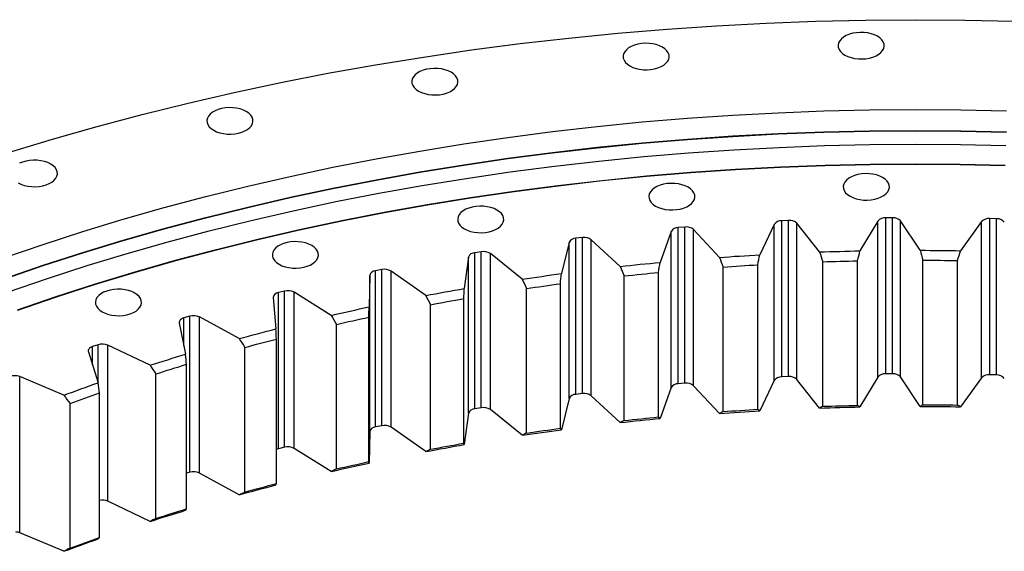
# Model space of a CAD drawing. Header units: millimetres. Extents: x 90 to 11535, y 34437 to 43816.
# Tile 10 of 14: x 6904 to 7460, y 39671 to 39971. Entities that reach past the tile are written whole.
import ezdxf

# ---------------------------------------------------------------- set-up
doc = ezdxf.new("R2010")
doc.units = ezdxf.units.MM
doc.header["$LTSCALE"] = 50

msp = doc.modelspace()

# ---------------------------------------------------------------- linework, layer by layer
at = {"color": 7, "linetype": 'Continuous', "lineweight": 25}
for p, q in [((7396.53, 39859.14), (7392.75, 39859.1)), ((7392.75, 39770.92), (7392.75, 39859.1)), ((7396.53, 39770.95), (7396.53, 39859.14)), ((7279.39, 39853.85), (7275.64, 39853.53)), ((7275.64, 39765.35), (7275.64, 39853.53)), ((7279.39, 39765.66), (7279.39, 39853.85)), ((7329.8, 39855.38), (7321.6, 39838.2)), ((7329.8, 39767.19), (7329.8, 39855.38)), ((7337.81, 39857.58), (7334.04, 39857.4)), ((7334.04, 39769.22), (7334.04, 39857.4)), ((7337.81, 39769.39), (7337.81, 39857.58)), ((7355.41, 39839.77), (7342.56, 39855.97)), ((7342.56, 39767.78), (7342.56, 39855.97)), ((7388.29, 39857.24), (7378.2, 39840.4)), ((7388.29, 39769.05), (7388.29, 39857.24)), ((7412.11, 39840.71), (7401.09, 39857.36)), ((7401.09, 39769.17), (7401.09, 39857.36)), ((7446.87, 39856.93), (7434.93, 39840.5)), ((7446.87, 39768.75), (7446.87, 39856.93)), ((7455.31, 39858.52), (7451.53, 39858.63)), ((7451.53, 39770.44), (7451.53, 39858.63)), ((7455.31, 39770.34), (7455.31, 39858.52)), ((7221.49, 39847.96), (7217.79, 39847.51)), ((7221.49, 39759.78), (7221.49, 39847.96)), ((7271.63, 39851.35), (7265.35, 39833.91)), ((7271.63, 39763.17), (7271.63, 39851.35)), ((7298.92, 39836.72), (7284.3, 39852.42)), ((7284.3, 39764.23), (7284.3, 39852.42)), ((7214.03, 39845.19), (7209.7, 39827.55)), ((7214.03, 39757), (7214.03, 39845.19)), ((7217.79, 39759.33), (7217.79, 39847.51)), ((7242.89, 39831.6), (7226.56, 39846.72)), ((7226.56, 39758.53), (7226.56, 39846.72)), ((7157.23, 39836.91), (7154.87, 39819.14)), ((7157.23, 39748.72), (7157.23, 39836.91)), ((7164.37, 39839.95), (7160.73, 39839.36)), ((7160.73, 39751.18), (7160.73, 39839.36)), ((7164.37, 39751.77), (7164.37, 39839.95)), ((7187.54, 39824.41), (7169.57, 39838.9)), ((7169.57, 39750.71), (7169.57, 39838.9)), ((7300.95, 39749.62), (7300.95, 39831.28)), ((7320.46, 39750.89), (7320.46, 39832.55)), ((7357.19, 39752.59), (7357.19, 39834.25)), ((7376.8, 39753.14), (7376.8, 39834.79)), ((7413.65, 39753.48), (7413.65, 39835.13)), ((7433.27, 39753.3), (7433.27, 39834.95)), ((7101.47, 39826.54), (7101.09, 39808.72)), ((7101.47, 39738.35), (7101.47, 39826.54)), ((7108.26, 39829.84), (7104.69, 39829.12)), ((7104.69, 39740.94), (7104.69, 39829.12)), ((7108.26, 39741.66), (7108.26, 39829.84)), ((7133.1, 39815.19), (7113.56, 39828.98)), ((7113.56, 39740.8), (7113.56, 39828.98)), ((7245.16, 39744.58), (7245.16, 39826.23)), ((7264.48, 39746.56), (7264.48, 39828.22)), ((7209.1, 39740.18), (7209.1, 39821.83)), ((7053.38, 39817.68), (7049.9, 39816.83)), ((7049.9, 39728.64), (7049.9, 39816.83)), ((7053.38, 39729.49), (7053.38, 39817.68)), ((7079.8, 39803.98), (7058.77, 39817.02)), ((7058.77, 39728.83), (7058.77, 39817.02)), ((7190.04, 39737.48), (7190.04, 39819.13)), ((7046.98, 39814.13), (7048.57, 39796.34)), ((7135.82, 39728.35), (7135.82, 39810.01)), ((7154.54, 39731.75), (7154.54, 39813.41)), ((6999.97, 39803.51), (6996.59, 39802.53)), ((6999.97, 39715.33), (6999.97, 39803.51)), ((6993.97, 39799.74), (6997.53, 39782.04)), ((7027.85, 39790.81), (7005.42, 39803.05)), ((7005.42, 39714.86), (7005.42, 39803.05)), ((7082.73, 39717.24), (7082.73, 39798.9)), ((7101.03, 39721.33), (7101.03, 39802.98)), ((6948.24, 39787.4), (6944.97, 39786.29)), ((6977.47, 39775.76), (6953.72, 39787.14)), ((6953.72, 39698.95), (6953.72, 39787.14)), ((7048.79, 39708.95), (7048.79, 39790.6)), ((6942.67, 39783.41), (6948.19, 39765.88)), ((7030.97, 39704.19), (7030.97, 39785.85)), ((6998.03, 39694.66), (6998.03, 39776.31)), ((6980.78, 39689.26), (6980.78, 39770.91)), ((7396.53, 39770.95), (7392.75, 39770.92)), ((7455.31, 39770.34), (7451.53, 39770.44)), ((6928.87, 39758.87), (6903.91, 39769.35)), ((6903.91, 39681.16), (6903.91, 39769.35)), ((7279.39, 39765.66), (7275.64, 39765.35)), ((7329.8, 39767.19), (7321.6, 39750.01)), ((7337.81, 39769.39), (7334.04, 39769.22)), ((7355.41, 39751.58), (7342.56, 39767.78)), ((7388.29, 39769.05), (7378.2, 39752.21)), ((7412.11, 39752.53), (7401.09, 39769.17)), ((7446.87, 39768.75), (7434.93, 39752.32)), ((6948.96, 39678.52), (6948.96, 39760.17)), ((7221.49, 39759.78), (7217.79, 39759.33)), ((7271.63, 39763.17), (7265.35, 39745.72)), ((7298.92, 39748.54), (7284.3, 39764.23)), ((6932.34, 39672.49), (6932.34, 39754.14)), ((7214.03, 39757), (7209.7, 39739.36)), ((7242.89, 39743.41), (7226.56, 39758.53)), ((7157.23, 39748.72), (7154.87, 39730.95)), ((7164.37, 39751.77), (7160.73, 39751.18)), ((7187.54, 39736.22), (7169.57, 39750.71)), ((7101.47, 39738.35), (7101.09, 39720.54)), ((7108.26, 39741.66), (7104.69, 39740.94)), ((7133.1, 39727), (7113.56, 39740.8)), ((7053.38, 39729.49), (7049.9, 39728.64)), ((7079.8, 39715.79), (7058.77, 39728.83)), ((6999.97, 39715.33), (6998.03, 39714.76)), ((7027.85, 39702.63), (7005.42, 39714.86)), ((6977.47, 39687.57), (6953.72, 39698.95)), ((6928.87, 39670.68), (6903.91, 39681.16))]:
    msp.add_line(p, q, dxfattribs=at)
at = {"color": 82, "linetype": 'Continuous', "lineweight": 25}
for p, q in [((6996.59, 39786.75), (6996.59, 39802.53)), ((6948.24, 39765.53), (6948.24, 39787.4)), ((6944.97, 39776.1), (6944.97, 39786.29))]:
    msp.add_line(p, q, dxfattribs=at)
at = {"color": 7, "linetype": 'Continuous', "lineweight": 25, "flags": 128}
for points in [[(6897.59, 39895.97), (6922.43, 39903.52), (6947.62, 39910.69), (6973.11, 39917.48), (6998.91, 39923.87), (7024.99, 39929.88), (7051.33, 39935.49), (7077.92, 39940.7), (7104.73, 39945.51), (7131.76, 39949.91), (7158.97, 39953.9), (7186.35, 39957.47), (7213.89, 39960.64), (7241.56, 39963.38), (7269.35, 39965.71), (7297.23, 39967.61), (7325.19, 39969.1), (7353.21, 39970.16), (7381.26, 39970.79), (7409.34, 39971), (7437.41, 39970.79), (7465.47, 39970.16)], [(7369.68, 39951.01), (7371.32, 39950.21), (7373.16, 39949.57), (7375.16, 39949.12), (7377.27, 39948.87), (7379.41, 39948.82), (7381.54, 39948.97), (7383.6, 39949.32), (7385.53, 39949.87), (7387.28, 39950.59), (7388.79, 39951.47), (7390.04, 39952.47), (7390.98, 39953.59), (7391.6, 39954.78), (7391.86, 39956.01), (7391.77, 39957.24), (7391.33, 39958.46), (7390.55, 39959.61), (7389.45, 39960.68), (7388.07, 39961.62), (7386.43, 39962.42), (7384.58, 39963.06), (7382.58, 39963.51), (7380.48, 39963.76), (7378.34, 39963.81), (7376.21, 39963.66), (7374.15, 39963.31), (7372.22, 39962.76), (7370.47, 39962.04), (7368.95, 39961.17), (7367.71, 39960.16), (7366.76, 39959.04), (7366.15, 39957.86), (7365.88, 39956.63), (7365.97, 39955.39), (7366.41, 39954.17), (7367.19, 39953.02), (7368.29, 39951.96), (7369.68, 39951.01)], [(7248.33, 39944.88), (7249.97, 39944.08), (7251.81, 39943.44), (7253.81, 39942.99), (7255.92, 39942.74), (7258.06, 39942.69), (7260.19, 39942.84), (7262.25, 39943.2), (7264.18, 39943.74), (7265.93, 39944.46), (7267.44, 39945.34), (7268.69, 39946.35), (7269.63, 39947.46), (7270.25, 39948.65), (7270.51, 39949.88), (7270.42, 39951.12), (7269.98, 39952.33), (7269.2, 39953.48), (7268.1, 39954.55), (7266.72, 39955.49), (7265.08, 39956.29), (7263.23, 39956.93), (7261.23, 39957.38), (7259.13, 39957.63), (7256.99, 39957.69), (7254.86, 39957.53), (7252.8, 39957.18), (7250.87, 39956.63), (7249.12, 39955.91), (7247.6, 39955.04), (7246.36, 39954.03), (7245.41, 39952.91), (7244.8, 39951.73), (7244.53, 39950.5), (7244.62, 39949.26), (7245.06, 39948.05), (7245.84, 39946.89), (7246.94, 39945.83), (7248.33, 39944.88)], [(7129.03, 39930.66), (7130.67, 39929.86), (7132.52, 39929.22), (7134.52, 39928.77), (7136.62, 39928.52), (7138.76, 39928.47), (7140.89, 39928.62), (7142.95, 39928.98), (7144.88, 39929.52), (7146.63, 39930.24), (7148.15, 39931.12), (7149.39, 39932.13), (7150.34, 39933.24), (7150.95, 39934.43), (7151.22, 39935.66), (7151.13, 39936.89), (7150.69, 39938.11), (7149.91, 39939.26), (7148.81, 39940.33), (7147.42, 39941.27), (7145.78, 39942.07), (7143.94, 39942.71), (7141.94, 39943.16), (7139.83, 39943.41), (7137.69, 39943.47), (7135.56, 39943.31), (7133.5, 39942.96), (7131.57, 39942.41), (7129.82, 39941.69), (7128.31, 39940.82), (7127.06, 39939.81), (7126.12, 39938.69), (7125.5, 39937.51), (7125.24, 39936.28), (7125.33, 39935.04), (7125.77, 39933.83), (7126.55, 39932.67), (7127.65, 39931.61), (7129.03, 39930.66)], [(6894.94, 39836.45), (6917.09, 39844.06), (6939.58, 39851.33), (6962.39, 39858.26), (6985.5, 39864.84), (7008.91, 39871.07), (7032.59, 39876.94), (7056.53, 39882.45), (7080.71, 39887.6), (7105.11, 39892.39), (7129.73, 39896.8), (7154.53, 39900.84), (7179.51, 39904.5), (7204.65, 39907.78), (7229.93, 39910.69), (7255.33, 39913.21), (7280.84, 39915.34), (7306.43, 39917.09), (7332.1, 39918.45), (7357.81, 39919.42), (7383.57, 39920.01), (7409.34, 39920.2), (7435.11, 39920.01), (7460.86, 39919.42)], [(7013.4, 39908.54), (7015.04, 39907.74), (7016.89, 39907.11), (7018.89, 39906.65), (7020.99, 39906.4), (7023.13, 39906.35), (7025.26, 39906.5), (7027.32, 39906.86), (7029.25, 39907.4), (7031, 39908.12), (7032.52, 39909), (7033.76, 39910.01), (7034.71, 39911.12), (7035.32, 39912.31), (7035.58, 39913.54), (7035.5, 39914.78), (7035.06, 39915.99), (7034.28, 39917.14), (7033.18, 39918.21), (7031.79, 39919.15), (7030.15, 39919.96), (7028.31, 39920.59), (7026.31, 39921.04), (7024.2, 39921.29), (7022.06, 39921.35), (7019.93, 39921.19), (7017.87, 39920.84), (7015.94, 39920.29), (7014.19, 39919.57), (7012.68, 39918.7), (7011.43, 39917.69), (7010.49, 39916.58), (7009.87, 39915.39), (7009.61, 39914.16), (7009.7, 39912.92), (7010.14, 39911.71), (7010.92, 39910.55), (7012.02, 39909.49), (7013.4, 39908.54)], [(6894.94, 39824.67), (6917.09, 39832.28), (6939.58, 39839.55), (6962.39, 39846.47), (6985.5, 39853.05), (7008.91, 39859.28), (7032.59, 39865.16), (7056.53, 39870.67), (7080.71, 39875.82), (7105.11, 39880.6), (7129.73, 39885.01), (7154.53, 39889.05), (7179.51, 39892.72), (7204.65, 39896), (7229.93, 39898.9), (7255.33, 39901.42), (7280.84, 39903.56), (7306.43, 39905.31), (7332.1, 39906.67), (7357.81, 39907.64), (7383.57, 39908.22), (7409.34, 39908.42), (7435.11, 39908.22), (7460.86, 39907.64)], [(6894.94, 39824.46), (6917.09, 39832.07), (6939.58, 39839.34), (6962.39, 39846.27), (6985.5, 39852.85), (7008.91, 39859.08), (7032.59, 39864.95), (7056.53, 39870.47), (7080.71, 39875.62), (7105.11, 39880.4), (7129.73, 39884.81), (7154.53, 39888.85), (7179.51, 39892.51), (7204.65, 39895.79), (7229.93, 39898.7), (7255.33, 39901.22), (7280.84, 39903.35), (7306.43, 39905.1), (7332.1, 39906.46), (7357.81, 39907.44), (7383.57, 39908.02), (7409.34, 39908.21), (7435.11, 39908.02), (7460.86, 39907.44)], [(6897.55, 39817.31), (6919.59, 39824.88), (6941.96, 39832.11), (6964.66, 39839), (6987.65, 39845.55), (7010.94, 39851.75), (7034.5, 39857.59), (7058.32, 39863.08), (7082.38, 39868.2), (7106.66, 39872.96), (7131.15, 39877.35), (7155.83, 39881.37), (7180.68, 39885.01), (7205.69, 39888.28), (7230.84, 39891.16), (7256.11, 39893.67), (7281.49, 39895.8), (7306.95, 39897.54), (7332.49, 39898.89), (7358.08, 39899.86), (7383.7, 39900.44), (7409.34, 39900.63), (7434.98, 39900.44), (7460.6, 39899.86)], [(6902.68, 39807.11), (6924.5, 39814.6), (6946.65, 39821.76), (6969.12, 39828.59), (6991.88, 39835.07), (7014.94, 39841.2), (7038.26, 39846.99), (7061.84, 39852.42), (7085.65, 39857.49), (7109.69, 39862.2), (7133.94, 39866.55), (7158.37, 39870.52), (7182.97, 39874.13), (7207.73, 39877.37), (7232.63, 39880.22), (7257.65, 39882.71), (7282.77, 39884.81), (7307.98, 39886.53), (7333.26, 39887.87), (7358.59, 39888.83), (7383.96, 39889.41), (7409.34, 39889.6), (7434.72, 39889.41), (7460.09, 39888.83)], [(6902.82, 39806.99), (6924.63, 39814.48), (6946.77, 39821.64), (6969.23, 39828.46), (6991.99, 39834.94), (7015.04, 39841.07), (7038.36, 39846.85), (7061.93, 39852.28), (7085.74, 39857.35), (7109.77, 39862.06), (7134.01, 39866.41), (7158.43, 39870.38), (7183.03, 39873.99), (7207.78, 39877.22), (7232.68, 39880.08), (7257.69, 39882.56), (7282.8, 39884.67), (7308.01, 39886.39), (7333.28, 39887.73), (7358.6, 39888.69), (7383.96, 39889.26), (7409.34, 39889.45), (7434.72, 39889.26), (7460.08, 39888.69)], [(6903, 39878.82), (6904.64, 39878.02), (6906.49, 39877.39), (6908.49, 39876.94), (6910.59, 39876.68), (6912.73, 39876.63), (6914.86, 39876.78), (6916.92, 39877.14), (6918.85, 39877.68), (6920.6, 39878.4), (6922.12, 39879.28), (6923.36, 39880.29), (6924.31, 39881.4), (6924.92, 39882.59), (6925.18, 39883.82), (6925.1, 39885.06), (6924.66, 39886.27), (6923.87, 39887.42), (6922.78, 39888.49), (6921.39, 39889.44), (6919.75, 39890.24), (6917.91, 39890.87), (6915.9, 39891.32), (6913.8, 39891.58), (6911.66, 39891.63), (6909.53, 39891.47), (6907.47, 39891.12), (6905.54, 39890.58), (6903.79, 39889.86)], [(7372.59, 39871.26), (7374.23, 39870.46), (7376.07, 39869.82), (7378.07, 39869.37), (7380.17, 39869.12), (7382.32, 39869.07), (7384.45, 39869.22), (7386.51, 39869.57), (7388.44, 39870.12), (7390.18, 39870.84), (7391.7, 39871.71), (7392.95, 39872.72), (7393.89, 39873.84), (7394.5, 39875.02), (7394.77, 39876.25), (7394.68, 39877.49), (7394.24, 39878.71), (7393.46, 39879.86), (7392.36, 39880.93), (7390.97, 39881.87), (7389.34, 39882.67), (7387.49, 39883.31), (7385.49, 39883.76), (7383.39, 39884.01), (7381.24, 39884.06), (7379.11, 39883.91), (7377.06, 39883.56), (7375.13, 39883.01), (7373.38, 39882.29), (7371.86, 39881.42), (7370.61, 39880.41), (7369.67, 39879.29), (7369.06, 39878.1), (7368.79, 39876.88), (7368.88, 39875.64), (7369.32, 39874.42), (7370.1, 39873.27), (7371.2, 39872.2), (7372.59, 39871.26)], [(7262.82, 39865.71), (7264.46, 39864.91), (7266.31, 39864.28), (7268.31, 39863.83), (7270.41, 39863.57), (7272.55, 39863.52), (7274.68, 39863.68), (7276.74, 39864.03), (7278.67, 39864.57), (7280.42, 39865.29), (7281.94, 39866.17), (7283.18, 39867.18), (7284.13, 39868.29), (7284.74, 39869.48), (7285.01, 39870.71), (7284.92, 39871.95), (7284.48, 39873.16), (7283.7, 39874.32), (7282.6, 39875.38), (7281.21, 39876.33), (7279.57, 39877.13), (7277.73, 39877.76), (7275.73, 39878.21), (7273.62, 39878.47), (7271.48, 39878.52), (7269.35, 39878.37), (7267.29, 39878.01), (7265.36, 39877.47), (7263.61, 39876.75), (7262.1, 39875.87), (7260.85, 39874.86), (7259.91, 39873.75), (7259.29, 39872.56), (7259.03, 39871.33), (7259.12, 39870.09), (7259.56, 39868.88), (7260.34, 39867.73), (7261.44, 39866.66), (7262.82, 39865.71)], [(7154.92, 39852.85), (7156.55, 39852.05), (7158.4, 39851.42), (7160.4, 39850.97), (7162.5, 39850.71), (7164.65, 39850.66), (7166.78, 39850.81), (7168.83, 39851.17), (7170.76, 39851.71), (7172.51, 39852.43), (7174.03, 39853.31), (7175.28, 39854.32), (7176.22, 39855.43), (7176.83, 39856.62), (7177.1, 39857.85), (7177.01, 39859.09), (7176.57, 39860.3), (7175.79, 39861.45), (7174.69, 39862.52), (7173.3, 39863.47), (7171.66, 39864.27), (7169.82, 39864.9), (7167.82, 39865.35), (7165.72, 39865.61), (7163.57, 39865.66), (7161.44, 39865.5), (7159.38, 39865.15), (7157.45, 39864.61), (7155.71, 39863.89), (7154.19, 39863.01), (7152.94, 39862), (7152, 39860.89), (7151.39, 39859.7), (7151.12, 39858.47), (7151.21, 39857.23), (7151.65, 39856.02), (7152.43, 39854.86), (7153.53, 39853.8), (7154.92, 39852.85)], [(7050.32, 39832.84), (7051.96, 39832.04), (7053.81, 39831.41), (7055.81, 39830.96), (7057.91, 39830.7), (7060.05, 39830.65), (7062.18, 39830.81), (7064.24, 39831.16), (7066.17, 39831.7), (7067.92, 39832.42), (7069.44, 39833.3), (7070.68, 39834.31), (7071.63, 39835.42), (7072.24, 39836.61), (7072.51, 39837.84), (7072.42, 39839.08), (7071.98, 39840.29), (7071.2, 39841.45), (7070.1, 39842.51), (7068.71, 39843.46), (7067.07, 39844.26), (7065.23, 39844.89), (7063.23, 39845.34), (7061.12, 39845.6), (7058.98, 39845.65), (7056.85, 39845.5), (7054.79, 39845.14), (7052.86, 39844.6), (7051.11, 39843.88), (7049.6, 39843), (7048.35, 39841.99), (7047.41, 39840.88), (7046.79, 39839.69), (7046.53, 39838.46), (7046.62, 39837.22), (7047.06, 39836.01), (7047.84, 39834.85), (7048.94, 39833.79), (7050.32, 39832.84)], [(7298.92, 39836.72), (7301.75, 39836.93), (7304.58, 39837.12), (7307.42, 39837.32), (7310.25, 39837.5), (7313.09, 39837.69), (7315.92, 39837.86), (7318.76, 39838.03), (7321.6, 39838.2)], [(7355.41, 39839.77), (7358.25, 39839.86), (7361.1, 39839.96), (7363.95, 39840.04), (7366.8, 39840.13), (7369.65, 39840.2), (7372.5, 39840.27), (7375.35, 39840.34), (7378.2, 39840.4)], [(7412.11, 39840.71), (7414.97, 39840.71), (7417.82, 39840.69), (7420.67, 39840.67), (7423.52, 39840.65), (7426.38, 39840.62), (7429.23, 39840.59), (7432.08, 39840.55), (7434.93, 39840.5)], [(7242.89, 39831.6), (7245.69, 39831.91), (7248.5, 39832.21), (7251.3, 39832.5), (7254.11, 39832.8), (7256.92, 39833.08), (7259.73, 39833.36), (7262.54, 39833.64), (7265.35, 39833.91)], [(7300.95, 39831.28), (7303.39, 39831.45), (7305.82, 39831.62), (7308.26, 39831.78), (7310.7, 39831.94), (7313.14, 39832.1), (7315.58, 39832.25), (7318.02, 39832.4), (7320.46, 39832.55)], [(7357.19, 39834.25), (7359.64, 39834.33), (7362.09, 39834.41), (7364.54, 39834.48), (7366.99, 39834.55), (7369.44, 39834.62), (7371.89, 39834.68), (7374.35, 39834.74), (7376.8, 39834.79)], [(7413.65, 39835.13), (7416.1, 39835.13), (7418.55, 39835.11), (7421.01, 39835.1), (7423.46, 39835.08), (7425.91, 39835.05), (7428.37, 39835.02), (7430.82, 39834.99), (7433.27, 39834.95)], [(7187.54, 39824.41), (7190.3, 39824.82), (7193.07, 39825.23), (7195.84, 39825.63), (7198.6, 39826.02), (7201.38, 39826.41), (7204.15, 39826.79), (7206.93, 39827.17), (7209.7, 39827.55)], [(7245.16, 39826.23), (7247.57, 39826.49), (7249.98, 39826.75), (7252.4, 39827.01), (7254.81, 39827.26), (7257.23, 39827.5), (7259.64, 39827.74), (7262.06, 39827.98), (7264.48, 39828.22)], [(7190.04, 39819.13), (7192.42, 39819.48), (7194.79, 39819.83), (7197.17, 39820.17), (7199.56, 39820.51), (7201.94, 39820.85), (7204.33, 39821.18), (7206.71, 39821.51), (7209.1, 39821.83)], [(6950.46, 39805.96), (6952.1, 39805.16), (6953.95, 39804.53), (6955.95, 39804.08), (6958.05, 39803.82), (6960.19, 39803.77), (6962.32, 39803.92), (6964.38, 39804.28), (6966.31, 39804.82), (6968.06, 39805.54), (6969.58, 39806.42), (6970.82, 39807.43), (6971.77, 39808.54), (6972.38, 39809.73), (6972.64, 39810.96), (6972.56, 39812.2), (6972.12, 39813.41), (6971.33, 39814.56), (6970.24, 39815.63), (6968.85, 39816.58), (6967.21, 39817.38), (6965.37, 39818.01), (6963.36, 39818.46), (6961.26, 39818.72), (6959.12, 39818.77), (6956.99, 39818.61), (6954.93, 39818.26), (6953, 39817.72), (6951.25, 39817), (6949.74, 39816.12), (6948.49, 39815.11), (6947.54, 39814), (6946.93, 39812.81), (6946.67, 39811.58), (6946.76, 39810.34), (6947.2, 39809.13), (6947.98, 39807.97), (6949.08, 39806.91), (6950.46, 39805.96)], [(7133.1, 39815.19), (7135.82, 39815.7), (7138.53, 39816.21), (7141.25, 39816.71), (7143.97, 39817.21), (7146.69, 39817.7), (7149.41, 39818.18), (7152.14, 39818.66), (7154.87, 39819.14)], [(7135.82, 39810.01), (7138.15, 39810.45), (7140.49, 39810.88), (7142.83, 39811.31), (7145.17, 39811.74), (7147.51, 39812.16), (7149.85, 39812.58), (7152.2, 39812.99), (7154.54, 39813.41)], [(7079.8, 39803.98), (7082.45, 39804.59), (7085.1, 39805.19), (7087.76, 39805.79), (7090.42, 39806.39), (7093.08, 39806.98), (7095.75, 39807.57), (7098.42, 39808.15), (7101.09, 39808.72)], [(6996.59, 39802.53), (6995.96, 39802.31), (6995.39, 39802.04), (6994.91, 39801.73), (6994.51, 39801.37), (6994.22, 39800.99), (6994.02, 39800.58), (6993.94, 39800.16), (6993.97, 39799.74)], [(7082.73, 39798.9), (7085.01, 39799.42), (7087.29, 39799.94), (7089.57, 39800.46), (7091.86, 39800.97), (7094.15, 39801.48), (7096.44, 39801.98), (7098.74, 39802.48), (7101.03, 39802.98)], [(7027.85, 39790.81), (7030.43, 39791.52), (7033.01, 39792.22), (7035.59, 39792.92), (7038.18, 39793.61), (7040.77, 39794.3), (7043.37, 39794.99), (7045.97, 39795.66), (7048.57, 39796.34)], [(7030.97, 39785.85), (7033.19, 39786.45), (7035.41, 39787.06), (7037.63, 39787.66), (7039.86, 39788.25), (7042.09, 39788.84), (7044.32, 39789.43), (7046.55, 39790.02), (7048.79, 39790.6)], [(6944.97, 39786.29), (6944.37, 39786.05), (6943.84, 39785.76), (6943.39, 39785.43), (6943.03, 39785.06), (6942.78, 39784.66), (6942.63, 39784.25), (6942.59, 39783.83), (6942.67, 39783.41)], [(6977.47, 39775.76), (6979.97, 39776.56), (6982.46, 39777.35), (6984.96, 39778.15), (6987.47, 39778.93), (6989.98, 39779.72), (6992.49, 39780.49), (6995.01, 39781.27), (6997.53, 39782.04)], [(6980.78, 39770.91), (6982.92, 39771.6), (6985.07, 39772.28), (6987.22, 39772.96), (6989.38, 39773.64), (6991.53, 39774.31), (6993.7, 39774.98), (6995.86, 39775.65), (6998.03, 39776.31)], [(6928.87, 39758.87), (6931.27, 39759.76), (6933.67, 39760.65), (6936.08, 39761.53), (6938.49, 39762.41), (6940.91, 39763.28), (6943.33, 39764.15), (6945.76, 39765.02), (6948.19, 39765.88)], [(6932.34, 39754.14), (6934.4, 39754.91), (6936.47, 39755.67), (6938.54, 39756.43), (6940.62, 39757.19), (6942.7, 39757.94), (6944.78, 39758.69), (6946.87, 39759.43), (6948.96, 39760.17)], [(7413.65, 39753.48), (7416.1, 39753.47), (7418.55, 39753.46), (7421.01, 39753.44), (7423.46, 39753.42), (7425.91, 39753.4), (7428.37, 39753.37), (7430.82, 39753.34), (7433.27, 39753.3)], [(7298.92, 39748.54), (7301.75, 39748.74), (7304.58, 39748.94), (7307.42, 39749.13), (7310.25, 39749.32), (7313.09, 39749.5), (7315.92, 39749.68), (7318.76, 39749.85), (7321.6, 39750.01)], [(7300.95, 39749.62), (7303.39, 39749.8), (7305.82, 39749.96), (7308.26, 39750.13), (7310.7, 39750.29), (7313.14, 39750.45), (7315.58, 39750.6), (7318.02, 39750.75), (7320.46, 39750.89)], [(7355.41, 39751.58), (7358.25, 39751.68), (7361.1, 39751.77), (7363.95, 39751.86), (7366.8, 39751.94), (7369.65, 39752.02), (7372.5, 39752.09), (7375.35, 39752.15), (7378.2, 39752.21)], [(7357.19, 39752.59), (7359.64, 39752.68), (7362.09, 39752.75), (7364.54, 39752.83), (7366.99, 39752.9), (7369.44, 39752.96), (7371.89, 39753.03), (7374.35, 39753.09), (7376.8, 39753.14)], [(7412.11, 39752.53), (7414.97, 39752.52), (7417.82, 39752.51), (7420.67, 39752.49), (7423.52, 39752.46), (7426.38, 39752.43), (7429.23, 39752.4), (7432.08, 39752.36), (7434.93, 39752.32)], [(7242.89, 39743.41), (7245.69, 39743.72), (7248.5, 39744.02), (7251.3, 39744.32), (7254.11, 39744.61), (7256.92, 39744.9), (7259.73, 39745.18), (7262.54, 39745.45), (7265.35, 39745.72)], [(7245.16, 39744.58), (7247.57, 39744.84), (7249.98, 39745.1), (7252.4, 39745.35), (7254.81, 39745.6), (7257.23, 39745.85), (7259.64, 39746.09), (7262.06, 39746.33), (7264.48, 39746.56)], [(7187.54, 39736.22), (7190.3, 39736.63), (7193.07, 39737.04), (7195.84, 39737.44), (7198.6, 39737.83), (7201.38, 39738.22), (7204.15, 39738.61), (7206.93, 39738.99), (7209.7, 39739.36)], [(7190.04, 39737.48), (7192.42, 39737.83), (7194.79, 39738.18), (7197.17, 39738.52), (7199.56, 39738.86), (7201.94, 39739.19), (7204.33, 39739.52), (7206.71, 39739.85), (7209.1, 39740.18)], [(7135.82, 39728.35), (7138.15, 39728.79), (7140.49, 39729.23), (7142.83, 39729.66), (7145.17, 39730.08), (7147.51, 39730.51), (7149.85, 39730.93), (7152.2, 39731.34), (7154.54, 39731.75)], [(7049.9, 39728.64), (7049.25, 39728.45), (7048.79, 39728.26)], [(7133.1, 39727), (7135.82, 39727.52), (7138.53, 39728.02), (7141.25, 39728.52), (7143.97, 39729.02), (7146.69, 39729.51), (7149.41, 39730), (7152.14, 39730.48), (7154.87, 39730.95)], [(7079.8, 39715.79), (7082.45, 39716.4), (7085.1, 39717.01), (7087.76, 39717.61), (7090.42, 39718.2), (7093.08, 39718.79), (7095.75, 39719.38), (7098.42, 39719.96), (7101.09, 39720.54)], [(7082.73, 39717.24), (7085.01, 39717.77), (7087.29, 39718.29), (7089.57, 39718.8), (7091.86, 39719.32), (7094.15, 39719.82), (7096.44, 39720.33), (7098.74, 39720.83), (7101.03, 39721.33)], [(7030.97, 39704.19), (7033.19, 39704.8), (7035.41, 39705.4), (7037.63, 39706), (7039.86, 39706.6), (7042.09, 39707.19), (7044.32, 39707.78), (7046.55, 39708.36), (7048.79, 39708.95)], [(7027.85, 39702.63), (7030.43, 39703.33), (7033.01, 39704.04), (7035.59, 39704.74), (7038.18, 39705.43), (7040.77, 39706.12), (7043.37, 39706.8), (7045.97, 39707.48), (7048.57, 39708.15)], [(6977.47, 39687.57), (6979.97, 39688.37), (6982.46, 39689.17), (6984.96, 39689.96), (6987.47, 39690.75), (6989.98, 39691.53), (6992.49, 39692.31), (6995.01, 39693.08), (6997.53, 39693.85)], [(6980.78, 39689.26), (6982.92, 39689.94), (6985.07, 39690.63), (6987.22, 39691.31), (6989.38, 39691.98), (6991.53, 39692.66), (6993.7, 39693.33), (6995.86, 39693.99), (6998.03, 39694.66)], [(6928.87, 39670.68), (6931.27, 39671.57), (6933.67, 39672.46), (6936.08, 39673.34), (6938.49, 39674.22), (6940.91, 39675.09), (6943.33, 39675.96), (6945.76, 39676.83), (6948.19, 39677.69)], [(6932.34, 39672.49), (6934.4, 39673.26), (6936.47, 39674.02), (6938.54, 39674.78), (6940.62, 39675.53), (6942.7, 39676.28), (6944.78, 39677.03), (6946.87, 39677.78), (6948.96, 39678.52)]]:
    msp.add_lwpolyline(points, dxfattribs=at)
at = {"color": 7, "linetype": 'Continuous', "lineweight": 25}
for centre, radius, start, end in [((7392.34, 39853.82), 5.3, 85.5832, 139.8031), ((7397.02, 39853.66), 5.5, 42.2383, 95.0922), ((7275.5, 39849.02), 4.52, 88.1725, 148.8623), ((7280.25, 39847.65), 6.26, 49.6333, 97.9396), ((7333.78, 39852.5), 4.91, 86.8972, 144.1458), ((7338.48, 39851.73), 5.89, 46.0818, 96.4851), ((7450.95, 39852.96), 5.7, 84.2187, 135.8015), ((7455.64, 39853.43), 5.11, 38.0703, 93.7541), ((7222.58, 39841.45), 6.6, 52.9233, 99.4606), ((7217.75, 39843.37), 4.14, 89.4273, 153.9833), ((7160.77, 39835.59), 3.78, 90.689, 159.5337), ((7165.7, 39833.17), 6.91, 55.9797, 101.0529), ((7104.81, 39825.68), 3.44, 91.9977, 165.5284), ((7109.84, 39822.84), 7.18, 58.8279, 102.7209), ((7050.08, 39813.69), 3.14, 93.4095, 171.9668), ((7055.23, 39810.51), 7.41, 61.4904, 104.4699), ((7002.1, 39796.24), 7.57, 63.9872, 106.306), ((6950.64, 39780.1), 7.68, 66.3358, 108.2367), ((6901.08, 39762.15), 7.73, 68.5512, 110.2705), ((7392.34, 39765.63), 5.3, 85.5832, 139.8031), ((7397.02, 39765.47), 5.5, 42.2383, 95.0922), ((7450.95, 39764.78), 5.7, 84.2187, 135.8015), ((7455.64, 39765.24), 5.11, 38.0703, 93.7541), ((7275.5, 39760.83), 4.52, 88.1725, 148.8623), ((7280.25, 39759.46), 6.26, 49.6333, 97.9396), ((7333.78, 39764.32), 4.91, 86.8972, 144.1458), ((7338.48, 39763.54), 5.89, 46.0818, 96.4851), ((7217.75, 39755.19), 4.14, 89.4273, 153.9833), ((7222.58, 39753.26), 6.6, 52.9233, 99.4606), ((7160.77, 39747.4), 3.78, 90.689, 159.5337), ((7165.7, 39744.98), 6.91, 55.9797, 101.0529), ((7104.81, 39737.49), 3.44, 91.9977, 165.5284), ((7109.84, 39734.65), 7.18, 58.8279, 102.7209), ((7055.23, 39722.32), 7.41, 61.4904, 104.4699), ((7002.1, 39708.06), 7.57, 63.9872, 106.306), ((6950.64, 39691.89), 7.71, 66.4035, 102.5969), ((6901.21, 39674.49), 7.19, 68.0143, 85.5008)]:
    msp.add_arc(centre, radius, start, end, dxfattribs=at)
for points in [[(7298.92, 39836.72), (7299.6, 39834.91), (7300.28, 39833.09), (7300.95, 39831.28)], [(7320.46, 39832.55), (7320.84, 39834.43), (7321.22, 39836.31), (7321.6, 39838.2)], [(7355.41, 39839.77), (7356, 39837.93), (7356.6, 39836.09), (7357.19, 39834.25)], [(7376.8, 39834.79), (7377.27, 39836.66), (7377.73, 39838.53), (7378.2, 39840.4)], [(7412.11, 39840.71), (7412.63, 39838.85), (7413.14, 39836.99), (7413.65, 39835.13)], [(7433.27, 39834.95), (7433.82, 39836.8), (7434.38, 39838.65), (7434.93, 39840.5)], [(7242.89, 39831.6), (7243.65, 39829.81), (7244.4, 39828.02), (7245.16, 39826.23)], [(7264.48, 39828.22), (7264.77, 39830.12), (7265.06, 39832.01), (7265.35, 39833.91)], [(7209.1, 39821.83), (7209.3, 39823.74), (7209.5, 39825.64), (7209.7, 39827.55)], [(7187.54, 39824.41), (7188.37, 39822.65), (7189.21, 39820.89), (7190.04, 39819.13)], [(7133.1, 39815.19), (7134.01, 39813.46), (7134.91, 39811.74), (7135.82, 39810.01)], [(7154.54, 39813.41), (7154.65, 39815.32), (7154.76, 39817.23), (7154.87, 39819.14)], [(7079.8, 39803.98), (7080.78, 39802.28), (7081.75, 39800.59), (7082.73, 39798.9)], [(7101.03, 39802.98), (7101.05, 39804.9), (7101.07, 39806.81), (7101.09, 39808.72)], [(7048.79, 39790.6), (7048.72, 39792.51), (7048.64, 39794.43), (7048.57, 39796.34)], [(7027.85, 39790.81), (7028.89, 39789.16), (7029.93, 39787.5), (7030.97, 39785.85)], [(6998.03, 39776.31), (6997.86, 39778.22), (6997.7, 39780.13), (6997.53, 39782.04)], [(6977.47, 39775.76), (6978.57, 39774.14), (6979.67, 39772.52), (6980.78, 39770.91)], [(6948.96, 39760.17), (6948.7, 39762.07), (6948.45, 39763.97), (6948.19, 39765.88)], [(6928.87, 39758.87), (6930.03, 39757.29), (6931.18, 39755.72), (6932.34, 39754.14)], [(7413.65, 39753.48), (7413.14, 39753.16), (7412.63, 39752.85), (7412.11, 39752.53)], [(7434.93, 39752.32), (7434.38, 39752.64), (7433.82, 39752.97), (7433.27, 39753.3)], [(7300.95, 39749.62), (7300.28, 39749.26), (7299.6, 39748.9), (7298.92, 39748.54)], [(7321.6, 39750.01), (7321.22, 39750.31), (7320.84, 39750.6), (7320.46, 39750.89)], [(7357.19, 39752.59), (7356.6, 39752.26), (7356, 39751.92), (7355.41, 39751.58)], [(7378.2, 39752.21), (7377.73, 39752.52), (7377.27, 39752.83), (7376.8, 39753.14)], [(7245.16, 39744.58), (7244.4, 39744.19), (7243.65, 39743.8), (7242.89, 39743.41)], [(7265.35, 39745.72), (7265.06, 39746), (7264.77, 39746.28), (7264.48, 39746.56)], [(7190.04, 39737.48), (7189.21, 39737.06), (7188.37, 39736.64), (7187.54, 39736.22)], [(7209.7, 39739.36), (7209.5, 39739.63), (7209.3, 39739.9), (7209.1, 39740.18)], [(7154.87, 39730.95), (7154.76, 39731.22), (7154.65, 39731.49), (7154.54, 39731.75)], [(7135.82, 39728.35), (7134.91, 39727.9), (7134.01, 39727.45), (7133.1, 39727)], [(7101.09, 39720.54), (7101.07, 39720.8), (7101.05, 39721.06), (7101.03, 39721.33)], [(7082.73, 39717.24), (7081.75, 39716.76), (7080.78, 39716.28), (7079.8, 39715.79)], [(7048.57, 39708.15), (7048.64, 39708.42), (7048.72, 39708.68), (7048.79, 39708.95)], [(7030.97, 39704.19), (7029.93, 39703.67), (7028.89, 39703.15), (7027.85, 39702.63)], [(6997.53, 39693.85), (6997.7, 39694.12), (6997.86, 39694.39), (6998.03, 39694.66)], [(6980.78, 39689.26), (6979.67, 39688.69), (6978.57, 39688.13), (6977.47, 39687.57)], [(6948.19, 39677.69), (6948.45, 39677.97), (6948.7, 39678.24), (6948.96, 39678.52)], [(6932.34, 39672.49), (6931.18, 39671.89), (6930.03, 39671.28), (6928.87, 39670.68)]]:
    msp.add_open_spline(points, degree=3, dxfattribs=at)

doc.saveas('drawing.dxf')
